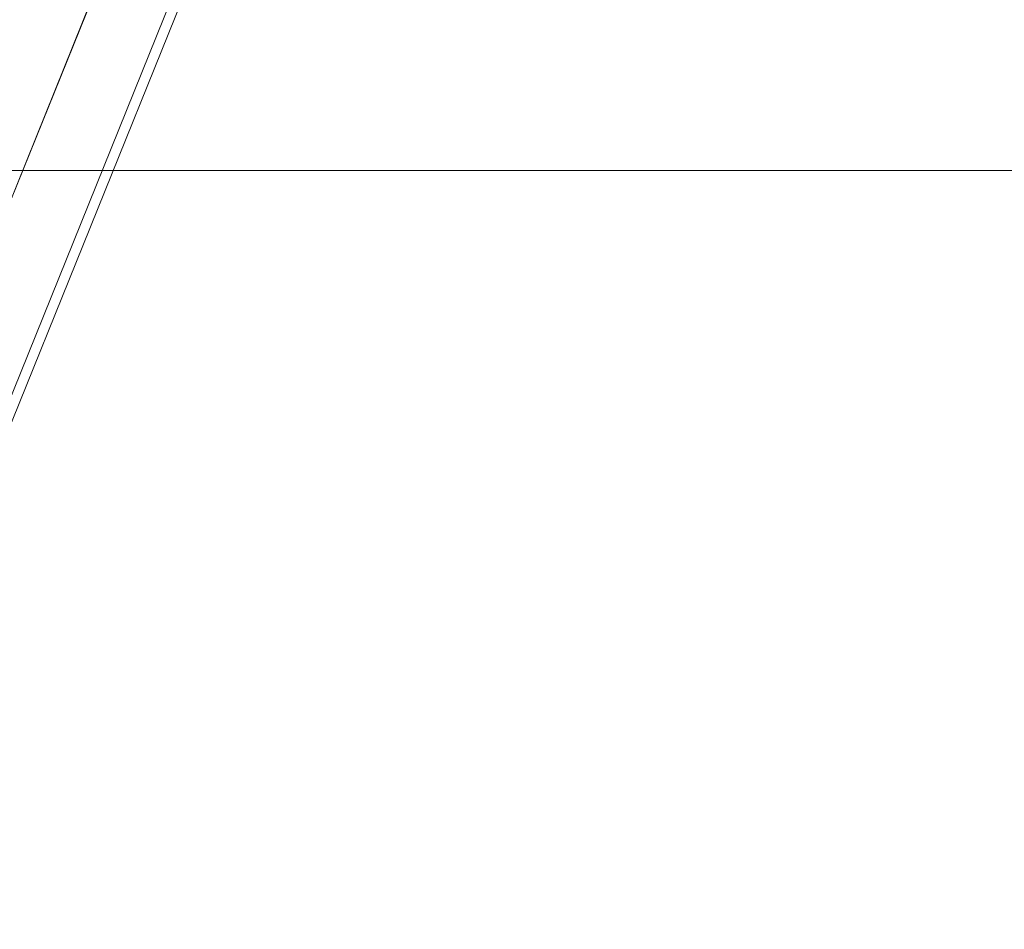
# Model space of a CAD drawing. Header units: millimetres. Extents: x -526411 to -400573, y 47353 to 130199.
# Tile 217 of 256: x -479231 to -478643, y 85032 to 85575. Entities that reach past the tile are written whole.
import ezdxf

# ---------------------------------------------------------------- set-up
doc = ezdxf.new("R2010")
doc.units = ezdxf.units.MM
for name, color, linetype, lineweight in [('75_--', 7, 'Continuous', 18), ('I-FURN-IDEN', 211, 'Continuous', 18), ('m-pg-03_AI_dwg', 8, 'Continuous', 18)]:
    doc.layers.add(name, color=color, linetype=linetype, lineweight=lineweight)

# ---------------------------------------------------------------- blocks, each defined once
blk = doc.blocks.new('m-pg-03_AI_dwg_block 7469-646438-3e Verdieping - Percelen telling LI')
at = {"layer": '75_--', "color": 213, "lineweight": 13}
blk.add_line((-594.928, 21.592), (-611.457, -19.327), dxfattribs=at)
blk = doc.blocks.new('m-pg-03_AI_dwg_block 7470-646439-3e Verdieping - Percelen telling LI')
at = {"layer": '75_--', "color": 9, "lineweight": 9}
blk.add_line((-594.971, 21.488), (-611.415, -19.222), dxfattribs=at)
blk = doc.blocks.new('m-pg-03_AI_dwg_block 7471-646440-3e Verdieping - Percelen telling LI')
at = {"layer": '75_--', "color": 9, "lineweight": 9}
blk.add_line((-609.578, -19.964), (-593.133, 20.746), dxfattribs=at)
blk = doc.blocks.new('m-pg-03_AI_dwg_block 7472-646441-3e Verdieping - Percelen telling LI')
at = {"layer": '75_--', "color": 9, "lineweight": 9}
blk.add_line((-609.327, -20.066), (-592.883, 20.645), dxfattribs=at)
blk = doc.blocks.new('m-pg-03_AI_dwg_block 7473-646442-3e Verdieping - Percelen telling LI')
at = {"layer": '75_--', "color": 9, "lineweight": 9}
blk.add_line((-596.808, 22.23), (-613.252, -18.48), dxfattribs=at)
blk = doc.blocks.new('m-pg-03_AI_dwg_block 7474-646443-3e Verdieping - Percelen telling LI')
at = {"layer": '75_--', "color": 9, "lineweight": 9}
blk.add_line((-597.058, 22.331), (-613.503, -18.379), dxfattribs=at)
blk = doc.blocks.new('m-pg-03_AI_dwg-638970-3e Verdieping - Percelen telling LI')
for name in ['m-pg-03_AI_dwg_block 7474-646443-3e Verdieping - Percelen telling LI', 'm-pg-03_AI_dwg_block 7473-646442-3e Verdieping - Percelen telling LI', 'm-pg-03_AI_dwg_block 7469-646438-3e Verdieping - Percelen telling LI', 'm-pg-03_AI_dwg_block 7470-646439-3e Verdieping - Percelen telling LI', 'm-pg-03_AI_dwg_block 7471-646440-3e Verdieping - Percelen telling LI', 'm-pg-03_AI_dwg_block 7472-646441-3e Verdieping - Percelen telling LI']:
    blk.add_blockref(name, (0, 0))

msp = doc.modelspace()

# ---------------------------------------------------------------- linework, layer by layer
at = {"layer": 'I-FURN-IDEN'}
msp.add_line((-481778.2, 85485.1), (-477965.01, 85485.1), dxfattribs=at)

# ---------------------------------------------------------------- block references
at = {"layer": 'm-pg-03_AI_dwg', "color": 133, "xscale": 22.2068924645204, "yscale": 22.2068924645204, "zscale": 22.2068924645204}
msp.add_blockref('m-pg-03_AI_dwg-638970-3e Verdieping - Percelen telling LI', (-465826.52, 85478.03), dxfattribs=at)

doc.saveas('drawing.dxf')
